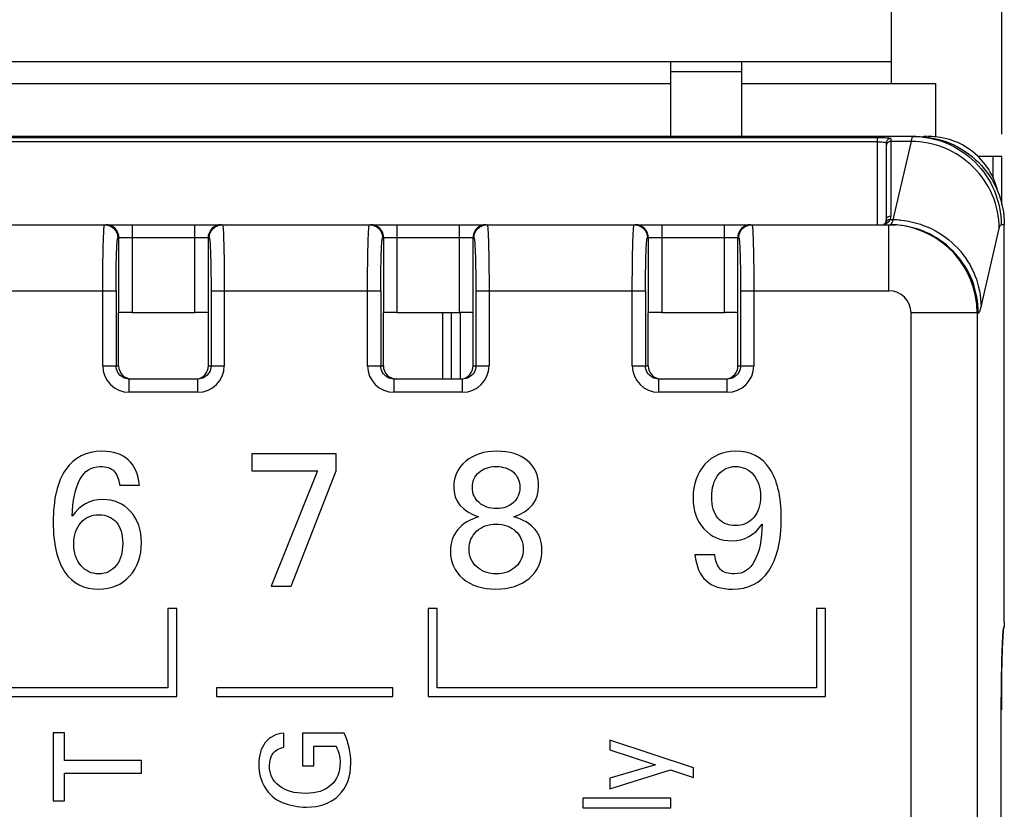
# Model space of a CAD drawing. Header units: millimetres. Extents: x 0 to 594, y 0 to 420.
# Tile 13 of 104: x 100 to 122, y 158 to 176. Entities that reach past the tile are written whole.
import ezdxf

# ---------------------------------------------------------------- set-up
doc = ezdxf.new("R2010")
doc.units = ezdxf.units.MM
doc.header["$LTSCALE"] = 32.67
doc.layers.get('0').update_dxf_attribs({"linetype": 'CONTINUOUS'})
doc.styles.get("Standard").update_dxf_attribs({"font": 'txt', "width": 0.85})
doc.dimstyles.new('DIMSTYLE_4', dxfattribs={"dimtxt": 3.5, "dimasz": 3.5, "dimexe": 1, "dimexo": 0.5, "dimgap": 0.875, "dimtad": 1, "dimdec": 4, "dimdsep": 46, "dimtxsty": 'STANDARD', "dimblk": '_FILLED', "dimblk1": '_FILLED', "dimblk2": '_FILLED', "dimcen": 0.09, "dimadec": 4, "dimazin": 2, "dimtp": 0.15, "dimtm": 0.15, "dimtfac": 1, "dimtdec": 4, "dimtofl": 0, "dimtmove": 0, "dimatfit": 3, "dimldrblk": '_FILLED', "dimfxl": 1, "dimtolj": 1, "dimarcsym": 0})

# ---------------------------------------------------------------- blocks, each defined once
blk = doc.blocks.new('_FILLED')
at = {"color": 0, "linetype": 'BYBLOCK'}
blk.add_solid([(0, 0), (-1, 0.1429), (-1, -0.1429)], dxfattribs=at)
blk = doc.blocks.new('*D3')
at = {"color": 2, "linetype": 'CONTINUOUS'}
for p, q in [((62.032, 173.112), (62.032, 207.05)), ((122.032, 173.112), (122.032, 207.05)), ((62.032, 206.05), (92.032, 206.05)), ((122.032, 206.05), (92.032, 206.05))]:
    blk.add_line(p, q, dxfattribs=at)
at = {"color": 2, "linetype": 'CONTINUOUS', "xscale": 3.5, "yscale": 3.5, "zscale": 3.5, "rotation": 180}
blk.add_blockref('_FILLED', (62.032, 206.05), dxfattribs=at)
at = {"color": 2, "linetype": 'CONTINUOUS', "xscale": 3.5, "yscale": 3.5, "zscale": 3.5}
blk.add_blockref('_FILLED', (122.032, 206.05), dxfattribs=at)
at = {"color": 2, "linetype": 'CONTINUOUS', "insert": (92.032, 210.425), "char_height": 3.5, "width": 8.25, "attachment_point": 2, "line_spacing_factor": 0.9}
blk.add_mtext('60', dxfattribs=at)

msp = doc.modelspace()

# ---------------------------------------------------------------- linework, layer by layer
at = {"color": 7, "linetype": 'CONTINUOUS'}
for p, q in [((119.53174, 174.26214), (119.53174, 190.99214)), ((74.53174, 174.76214), (119.53174, 174.76214)), ((114.53174, 173.06214), (114.53174, 174.76214)), ((116.13174, 174.76214), (116.13174, 173.06214)), ((79.53174, 174.26214), (114.53174, 174.26214)), ((116.13174, 174.26214), (120.53174, 174.26214)), ((120.53174, 173.05381), (120.53174, 174.26214)), ((120.08465, 173.06214), (63.78286, 173.06214)), ((120.37504, 173.06214), (120.35466, 173.06214)), ((119.41174, 172.91668), (119.41174, 171.16214)), ((122.03174, 172.61214), (121.48771, 172.61214)), ((122.03174, 171.51586), (122.03174, 172.61214)), ((64.54312, 171.06214), (119.49806, 171.06214)), ((119.47179, 171.06214), (119.62328, 171.0564)), ((122.08575, 162.05963), (122.08575, 171.06214)), ((102.01428, 169.06214), (102.02163, 169.06582)), ((102.01428, 167.86214), (102.01428, 169.06214)), ((102.32145, 169.07087), (103.74204, 169.07087)), ((104.0492, 169.06214), (104.04185, 169.06582)), ((104.0492, 167.86214), (104.0492, 169.06214)), ((108.01428, 169.06214), (108.02163, 169.06582)), ((108.01428, 167.86214), (108.01428, 169.06214)), ((108.32145, 169.07087), (109.74204, 169.07087)), ((109.55174, 169.07087), (109.55174, 167.56214)), ((110.0492, 169.06214), (110.04185, 169.06582)), ((110.0492, 167.86214), (110.0492, 169.06214)), ((114.01428, 169.06214), (114.02163, 169.06582)), ((114.01428, 167.86214), (114.01428, 169.06214)), ((114.32145, 169.07087), (115.74204, 169.07087)), ((116.0492, 169.06214), (116.04185, 169.06582)), ((116.0492, 167.86214), (116.0492, 169.06214)), ((103.80839, 167.56214), (102.25509, 167.56214)), ((109.80839, 167.56214), (108.25509, 167.56214)), ((115.80839, 167.56214), (114.25509, 167.56214)), ((105.03174, 165.86214), (105.03174, 165.47983)), ((106.94748, 165.86214), (105.03174, 165.86214)), ((106.94748, 165.47983), (106.94748, 165.86214)), ((105.03174, 165.47983), (106.51921, 165.47983)), ((106.51921, 165.47983), (105.46837, 162.86214)), ((105.92589, 162.86214), (106.94748, 165.47983)), ((102.03801, 165.15184), (102.48717, 165.15184)), ((115.52478, 163.57245), (115.07562, 163.57245)), ((105.46837, 162.86214), (105.92589, 162.86214)), ((103.13174, 162.36214), (103.13174, 160.56214)), ((103.33174, 162.36214), (103.13174, 162.36214)), ((103.33174, 160.36214), (103.33174, 162.36214)), ((109.03174, 162.36214), (109.03174, 160.36214)), ((109.23174, 162.36214), (109.03174, 162.36214)), ((109.23174, 160.56214), (109.23174, 162.36214)), ((117.83174, 162.36214), (117.83174, 160.56214)), ((118.03174, 162.36214), (117.83174, 162.36214)), ((118.03174, 160.36214), (118.03174, 162.36214)), ((122.05388, 161.74861), (122.05611, 161.77936)), ((122.04136, 161.51167), (122.04477, 161.58833)), ((122.04477, 161.58833), (122.04706, 161.63432)), ((122.04706, 161.63432), (122.04935, 161.6763)), ((122.04935, 161.6763), (122.05163, 161.71433)), ((122.05163, 161.71433), (122.05388, 161.74861)), ((122.03173, 161.22559), (122.03479, 161.33027)), ((122.03479, 161.33027), (122.03802, 161.42566)), ((122.03802, 161.42566), (122.04136, 161.51167)), ((122.02626, 160.98978), (122.02887, 161.11194)), ((122.02887, 161.11194), (122.03173, 161.22559)), ((122.03174, 160.06217), (122.03174, 161.22603)), ((122.02393, 160.85969), (122.02626, 160.98978)), ((122.02029, 160.57901), (122.02193, 160.72246)), ((122.02193, 160.72246), (122.02393, 160.85969)), ((122.02396, 160.77738), (122.02329, 160.81865)), ((122.02598, 160.62672), (122.02396, 160.77738)), ((103.13174, 160.56214), (89.53174, 160.56214)), ((104.23174, 160.56214), (104.23174, 160.36214)), ((108.23174, 160.56214), (104.23174, 160.56214)), ((108.23174, 160.36214), (108.23174, 160.56214)), ((117.83174, 160.56214), (109.23174, 160.56214)), ((122.01904, 160.4303), (122.02029, 160.57901)), ((122.02756, 160.46305), (122.02598, 160.62672)), ((122.02861, 160.28813), (122.02756, 160.46305)), ((89.33174, 160.36214), (103.33174, 160.36214)), ((104.23174, 160.36214), (108.23174, 160.36214)), ((109.03174, 160.36214), (118.03174, 160.36214)), ((122.01781, 160.1216), (122.01821, 160.27742)), ((122.01821, 160.27742), (122.01904, 160.4303)), ((122.02909, 160.06214), (122.02861, 160.28813)), ((122.01769, 95.51116), (122.01781, 160.1216)), ((100.53174, 159.53707), (100.53174, 157.99947)), ((100.78662, 159.53707), (100.53174, 159.53707)), ((100.78662, 158.91451), (100.78662, 159.53707)), ((105.7596, 159.2159), (105.7596, 159.53485)), ((106.17882, 159.53206), (106.17882, 158.7939)), ((107.12589, 159.53206), (106.17882, 159.53206)), ((113.14873, 159.36994), (113.14873, 159.15267)), ((115.04289, 158.74376), (113.14873, 159.36994)), ((106.43648, 158.7939), (106.43648, 159.2354)), ((106.43648, 159.2354), (106.94066, 159.2354)), ((113.14873, 159.15267), (114.18355, 158.81284)), ((102.53174, 158.91451), (100.78662, 158.91451)), ((102.53174, 158.62064), (102.53174, 158.91451)), ((106.17882, 158.7939), (106.43648, 158.7939)), ((114.18355, 158.81284), (113.14873, 158.50866)), ((113.14873, 158.27134), (114.52339, 158.69808)), ((114.52339, 158.69808), (115.04289, 158.52983)), ((115.04289, 158.52983), (115.04289, 158.74376)), ((100.78662, 157.99947), (100.78662, 158.62064)), ((100.78662, 158.62064), (102.53174, 158.62064)), ((113.14873, 158.50866), (113.14873, 158.27134)), ((100.53174, 157.99947), (100.78662, 157.99947)), ((112.53174, 158.05741), (112.53174, 157.83791)), ((114.53174, 158.05741), (112.53174, 158.05741)), ((114.53174, 157.83791), (114.53174, 158.05741)), ((112.53174, 157.83791), (114.53174, 157.83791))]:
    msp.add_line(p, q, dxfattribs=at)
at = {"color": 9, "linetype": 'CONTINUOUS'}
for p, q in [((116.13174, 174.52937), (114.53174, 174.52937)), ((64.85174, 173.04072), (119.21174, 173.04072)), ((119.21174, 172.94094), (64.85174, 172.94094)), ((119.21174, 171.06214), (119.21174, 173.04072)), ((119.51174, 173.01622), (119.51174, 171.26103)), ((119.97319, 172.95096), (119.51174, 172.95096)), ((119.97319, 172.95096), (119.56038, 171.17333)), ((120.37504, 173.03927), (120.37504, 173.06214)), ((121.83174, 172.12792), (121.83174, 172.61214)), ((119.56038, 171.17333), (119.49149, 171.17333)), ((102.32145, 171.06214), (102.32145, 169.07087)), ((103.74204, 169.07087), (103.74204, 171.06214)), ((108.32145, 171.06214), (108.32145, 169.07087)), ((109.74204, 169.07087), (109.74204, 171.06214)), ((114.32145, 171.06214), (114.32145, 169.07087)), ((115.74204, 169.07087), (115.74204, 171.06214)), ((119.47179, 169.56214), (119.47179, 171.06214)), ((121.55916, 169.19556), (121.97197, 170.9732)), ((122.08575, 171.06214), (122.01351, 171.06214)), ((104.06702, 170.76214), (101.99647, 170.76214)), ((102.02163, 169.06582), (102.02163, 170.76214)), ((104.04185, 170.76214), (104.04185, 169.06582)), ((110.06702, 170.76214), (107.99647, 170.76214)), ((108.02163, 169.06582), (108.02163, 170.76214)), ((110.04185, 170.76214), (110.04185, 169.06582)), ((116.06702, 170.76214), (113.99647, 170.76214)), ((114.02163, 169.06582), (114.02163, 170.76214)), ((116.04185, 170.76214), (116.04185, 169.06582)), ((98.10893, 169.56214), (101.95455, 169.56214)), ((101.65473, 167.86209), (101.65473, 169.56214)), ((101.95455, 169.56238), (101.95455, 167.86214)), ((104.10893, 169.56238), (104.10893, 167.86213)), ((104.10893, 169.56214), (107.95455, 169.56214)), ((104.40875, 169.56214), (104.40875, 167.86206)), ((107.65473, 167.86209), (107.65473, 169.56214)), ((107.95455, 169.56238), (107.95455, 167.86214)), ((110.10893, 169.56238), (110.10893, 167.86213)), ((110.10893, 169.56214), (113.95455, 169.56214)), ((110.40875, 169.56214), (110.40875, 167.86206)), ((113.65473, 167.86209), (113.65473, 169.56214)), ((113.95455, 169.56238), (113.95455, 167.86214)), ((116.10893, 169.56238), (116.10893, 167.86213)), ((116.10893, 169.56214), (119.47174, 169.56214)), ((116.40875, 169.56214), (116.40875, 167.86206)), ((109.35174, 169.07087), (109.35174, 167.56214)), ((109.75174, 169.07087), (109.75174, 167.56214)), ((119.9721, 99.56214), (119.9721, 169.06224)), ((121.49685, 169.06214), (119.9721, 169.06214)), ((121.47118, 169.06214), (121.47118, 99.56207)), ((101.65473, 167.86214), (102.01428, 167.86214)), ((104.0492, 167.86214), (104.40875, 167.86214)), ((107.65473, 167.86214), (108.01428, 167.86214)), ((110.0492, 167.86214), (110.40875, 167.86214)), ((113.65473, 167.86214), (114.01428, 167.86214)), ((116.0492, 167.86214), (116.40875, 167.86214)), ((102.2551, 167.26214), (102.2551, 167.56214)), ((103.80839, 167.26214), (103.80839, 167.56214)), ((108.2551, 167.26214), (108.2551, 167.56214)), ((109.80839, 167.26214), (109.80839, 167.56214)), ((114.2551, 167.26214), (114.2551, 167.56214)), ((115.80839, 167.26214), (115.80839, 167.56214)), ((103.80828, 167.26214), (102.25518, 167.26214)), ((109.80828, 167.26214), (108.25518, 167.26214)), ((115.80828, 167.26214), (114.25518, 167.26214)), ((122.08581, 162.05964), (122.08575, 162.05964)), ((122.01816, 160.27698), (122.01786, 160.17813)), ((122.01841, 160.3322), (122.01816, 160.27698)), ((122.01776, 160.11783), (122.01772, 160.06253)), ((122.01778, 160.06217), (122.01772, 160.06217)), ((122.01786, 160.17813), (122.01776, 160.11783))]:
    msp.add_line(p, q, dxfattribs=at)
at = {"color": 7, "linetype": 'CONTINUOUS'}
msp.add_lwpolyline([(122.05611, 161.77936), (122.0583, 161.80681), (122.05938, 161.81936), (122.06046, 161.83115), (122.06152, 161.84219), (122.06257, 161.85251), (122.06361, 161.86212), (122.06463, 161.87103), (122.06563, 161.87922), (122.06661, 161.88672), (122.06756, 161.89352), (122.06848, 161.89957), (122.06936, 161.90492), (122.07018, 161.90953), (122.07087, 161.91307)], dxfattribs=at)
at = {"color": 9, "linetype": 'CONTINUOUS'}
for centre, radius, start, end in [((121.0034, 172.76025), 1.04772, 168.213307, 169.511985), ((119.54975, 169.15709), 2.01626, 84.713346, 89.697861), ((104.34207, 170.76049), 0.30166, 90.076321, 104.983611), ((110.34207, 170.76049), 0.30166, 90.076321, 104.983611), ((116.34207, 170.76049), 0.30166, 90.076321, 104.983611), ((119.49792, 169.07513), 1.98701, 86.379602, 89.995736), ((119.47145, 169.06245), 1.99971, 359.991306, 85.645782), ((119.49708, 169.06037), 2.00179, 84.766883, 86.38246), ((119.47193, 169.06199), 0.50016, 0.029107, 90.022888), ((102.25495, 167.86237), 0.60022, 180.026327, 270.021497), ((103.80854, 167.86237), 0.60022, 269.975687, 359.970928), ((108.25495, 167.86237), 0.60022, 180.026327, 270.021497), ((109.80854, 167.86237), 0.60022, 269.975687, 359.970928), ((114.25495, 167.86237), 0.60022, 180.026327, 270.021497), ((115.80854, 167.86237), 0.60022, 269.975687, 359.970928), ((125.37482, 161.53504), 3.32806, 174.868426, 176.000832), ((121.98219, 161.95952), 0.10015, 349.690512, 0.086041), ((127.76722, 161.36161), 5.72673, 175.93928, 176.717268), ((141.02228, 160.73613), 18.99692, 177.699189, 178.399216)]:
    msp.add_arc(centre, radius, start, end, dxfattribs=at)
at = {"color": 7, "linetype": 'CONTINUOUS'}
msp.add_arc((119.31174, 171.16214), 0.1, 298.214206, 360, dxfattribs=at)
for centre, major_axis, ratio, start_param, end_param in [((119.0494, 170.15918), (1.57501, 2.83382), 0.39988001, 0.21869539, 0.28669602), ((120.35466, 172.96214), (0, 0.1), 0.01745506, -0.18299084, 0), ((102.32145, 169.06564), (0.3, 0), 0.01745506, 1.57080135, 3.10668607), ((103.74204, 169.06564), (0.3, 0), 0.01745506, 0.03490658, 1.57079131), ((108.32145, 169.06564), (0.3, 0), 0.01745506, 1.57080135, 3.10668607), ((109.74204, 169.06564), (0.3, 0), 0.01745506, 0.03490658, 1.57079131), ((114.32145, 169.06564), (0.3, 0), 0.01745506, 1.57080135, 3.10668607), ((115.74204, 169.06564), (0.3, 0), 0.01745506, 0.03490658, 1.57079131), ((102.31447, 167.86214), (0.30018, 0), 0.99939083, -3.14159265, -1.57079633), ((103.74902, 167.86214), (0.30018, 0), 0.99939083, -1.43457928, 0), ((108.31447, 167.86214), (0.30018, 0), 0.99939083, -3.14159265, -1.57079633), ((109.74902, 167.86214), (0.30018, 0), 0.99939083, -1.43457928, 0), ((114.31447, 167.86214), (0.30018, 0), 0.99939083, -3.14159265, -1.57079633), ((115.74902, 167.86214), (0.30018, 0), 0.99939083, -1.43457928, 0)]:
    msp.add_ellipse(centre, major_axis=major_axis, ratio=ratio, start_param=start_param, end_param=end_param, dxfattribs=at)
for points, knots in [([(119.21174, 173.04072), (119.23021, 173.04072), (119.2979, 173.04027), (119.36562, 173.03851), (119.41474, 173.03516)], [0, 0, 0, 0, 0.27280571, 1, 1, 1, 1]), ([(120.08465, 173.06214), (120.34486, 173.06219), (120.87094, 172.95809), (121.53604, 172.5132), (121.98156, 171.84844), (122.08571, 171.32235), (122.08575, 171.06214)], [0, 0, 0, 0, 0.25002063, 0.50000224, 0.74998371, 1, 1, 1, 1]), ([(121.9383, 171.81461), (121.89871, 171.98933), (121.75902, 172.32801), (121.39419, 172.73599), (120.91535, 173.00109), (120.55419, 173.06212), (120.37504, 173.06214)], [0, 0, 0, 0, 0.25001277, 0.50001434, 0.74998378, 1, 1, 1, 1]), ([(122.08582, 162.05965), (122.08582, 162.03249), (122.08583, 161.98389), (122.08133, 161.93262), (122.07094, 161.91301)], [0, 0, 0, 0, 0.55036894, 1, 1, 1, 1])]:
    msp.add_open_spline(points, degree=3, knots=knots, dxfattribs=at)
at = {"color": 9, "linetype": 'CONTINUOUS'}
for points, knots in [([(119.21174, 172.94094), (119.23449, 172.94094), (119.27722, 172.94018), (119.33516, 172.9373), (119.37764, 172.93163), (119.40145, 172.92666), (119.40832, 172.92174)], [0, 0, 0, 0, 0.34381766, 0.64686797, 0.87223472, 1, 1, 1, 1]), ([(119.51174, 172.95096), (119.48627, 172.95096), (119.43333, 172.93015), (119.41174, 172.87735), (119.41174, 172.85207)], [0, 0, 0, 0, 0.50197702, 1, 1, 1, 1]), ([(119.51174, 173.01622), (119.48936, 173.01622), (119.4425, 173.00011), (119.41804, 172.95706), (119.41358, 172.93463)], [0, 0, 0, 0, 0.49471111, 1, 1, 1, 1]), ([(119.41474, 173.03516), (119.42847, 173.03422), (119.45217, 173.03239), (119.48352, 173.02796), (119.5009, 173.02436), (119.51174, 173.01909), (119.51174, 173.01622)], [0, 0, 0, 0, 0.41138776, 0.71978252, 0.91435696, 1, 1, 1, 1]), ([(121.97197, 170.9732), (121.97062, 171.22995), (121.86395, 171.74956), (121.418, 172.40496), (120.75569, 172.8448), (120.23252, 172.94963), (119.97319, 172.95096)], [0, 0, 0, 0, 0.24860815, 0.49822888, 0.74889519, 1, 1, 1, 1]), ([(120.01473, 173.06214), (120.00514, 173.06214), (119.98847, 173.02313), (119.98245, 172.99658), (119.97777, 172.97426)], [0, 0, 0, 0, 0.29589087, 1, 1, 1, 1]), ([(120.01473, 173.06214), (120.2747, 173.06214), (120.80032, 172.95806), (121.46463, 172.51298), (121.90948, 171.84826), (122.01351, 171.32233), (122.01351, 171.06214)], [0, 0, 0, 0, 0.2499281, 0.49984615, 0.74986461, 1, 1, 1, 1]), ([(119.40832, 172.92174), (119.40929, 172.92105), (119.41092, 172.91967), (119.41174, 172.91759), (119.41174, 172.91668)], [0, 0, 0, 0, 0.56674342, 1, 1, 1, 1]), ([(119.49149, 171.17333), (119.47844, 171.14685), (119.44111, 171.10091), (119.38828, 171.07521), (119.36171, 171.06842)], [0, 0, 0, 0, 0.51838741, 1, 1, 1, 1]), ([(119.49149, 171.17343), (119.47314, 171.17358), (119.43569, 171.1635), (119.40967, 171.13464), (119.40169, 171.11825)], [0, 0, 0, 0, 0.50152646, 1, 1, 1, 1]), ([(119.44622, 171.23681), (119.45091, 171.24076), (119.47038, 171.25408), (119.49433, 171.26101), (119.51174, 171.26101)], [0, 0, 0, 0, 0.26047236, 1, 1, 1, 1]), ([(119.51174, 171.26103), (119.51173, 171.23879), (119.50662, 171.20827), (119.49492, 171.18045), (119.49149, 171.17333)], [0, 0, 0, 0, 0.73777015, 1, 1, 1, 1]), ([(119.56038, 171.17333), (119.55307, 171.14711), (119.54104, 171.10936), (119.51837, 171.06881), (119.50501, 171.06352)], [0, 0, 0, 0, 0.65440511, 1, 1, 1, 1]), ([(119.73552, 171.16478), (119.97943, 171.14223), (120.46301, 171.00667), (121.06341, 170.55917), (121.46284, 169.92837), (121.55789, 169.43812), (121.55916, 169.19556)], [0, 0, 0, 0, 0.25113504, 0.50170406, 0.75130807, 1, 1, 1, 1]), ([(101.65473, 169.56214), (101.65474, 169.65963), (101.65526, 169.85103), (101.65756, 170.12886), (101.66129, 170.38497), (101.6663, 170.6093), (101.67157, 170.77254), (101.67654, 170.88074), (101.68011, 170.94383), (101.68393, 170.99235), (101.68742, 171.03018), (101.69136, 171.04815), (101.69387, 171.06216), (101.69664, 171.06214)], [0, 0, 0, 0, 0.19467517, 0.38223287, 0.55485823, 0.70615666, 0.83041506, 0.88081772, 0.92278379, 0.95589747, 0.97983184, 0.99446513, 1, 1, 1, 1]), ([(101.69664, 171.06214), (101.77312, 171.06214), (101.93251, 170.99812), (101.99646, 170.83869), (101.99646, 170.76214)], [0, 0, 0, 0, 0.49976084, 1, 1, 1, 1]), ([(102.02163, 170.76214), (102.02163, 170.83867), (101.95771, 170.99809), (101.79831, 171.06214), (101.72182, 171.06214)], [0, 0, 0, 0, 0.50010714, 1, 1, 1, 1]), ([(104.26408, 171.05189), (104.202, 171.03529), (104.08567, 170.95863), (104.04185, 170.82642), (104.04185, 170.76214)], [0, 0, 0, 0, 0.49993175, 1, 1, 1, 1]), ([(104.06703, 170.76214), (104.06703, 170.83865), (104.13093, 170.99807), (104.29033, 171.06214), (104.36685, 171.06214)], [0, 0, 0, 0, 0.49997495, 1, 1, 1, 1]), ([(104.36685, 171.06214), (104.36875, 171.06216), (104.37138, 171.0535), (104.37407, 171.04135), (104.37719, 171.01703), (104.37892, 170.99891), (104.37985, 170.98816)], [0, 0, 0, 0, 0.07536812, 0.2646942, 0.57307186, 1, 1, 1, 1]), ([(104.37985, 170.98816), (104.38593, 170.91723), (104.39361, 170.73549), (104.40624, 170.2602), (104.40874, 169.85583), (104.40875, 169.56214)], [0, 0, 0, 0, 0.14971963, 0.38236653, 1, 1, 1, 1]), ([(107.65473, 169.56214), (107.65474, 169.65963), (107.65526, 169.85103), (107.65756, 170.12886), (107.66129, 170.38497), (107.6663, 170.6093), (107.67157, 170.77254), (107.67654, 170.88074), (107.68011, 170.94383), (107.68393, 170.99235), (107.68742, 171.03018), (107.69136, 171.04815), (107.69387, 171.06216), (107.69664, 171.06214)], [0, 0, 0, 0, 0.19467517, 0.38223287, 0.55485823, 0.70615666, 0.83041506, 0.88081772, 0.92278379, 0.95589747, 0.97983184, 0.99446513, 1, 1, 1, 1]), ([(107.69664, 171.06214), (107.77312, 171.06214), (107.93251, 170.99812), (107.99646, 170.83869), (107.99646, 170.76214)], [0, 0, 0, 0, 0.49976084, 1, 1, 1, 1]), ([(108.02163, 170.76214), (108.02163, 170.83867), (107.95771, 170.99809), (107.79831, 171.06214), (107.72182, 171.06214)], [0, 0, 0, 0, 0.50010714, 1, 1, 1, 1]), ([(110.26408, 171.05189), (110.202, 171.03529), (110.08567, 170.95863), (110.04185, 170.82642), (110.04185, 170.76214)], [0, 0, 0, 0, 0.49993175, 1, 1, 1, 1]), ([(110.06703, 170.76214), (110.06703, 170.83865), (110.13093, 170.99807), (110.29033, 171.06214), (110.36685, 171.06214)], [0, 0, 0, 0, 0.49997495, 1, 1, 1, 1]), ([(110.36685, 171.06214), (110.36875, 171.06216), (110.37138, 171.0535), (110.37407, 171.04135), (110.37719, 171.01703), (110.37892, 170.99891), (110.37985, 170.98816)], [0, 0, 0, 0, 0.07536812, 0.2646942, 0.57307186, 1, 1, 1, 1]), ([(110.37985, 170.98816), (110.38593, 170.91723), (110.39361, 170.73549), (110.40624, 170.2602), (110.40874, 169.85583), (110.40875, 169.56214)], [0, 0, 0, 0, 0.14971963, 0.38236653, 1, 1, 1, 1]), ([(113.65473, 169.56214), (113.65474, 169.65963), (113.65526, 169.85103), (113.65756, 170.12886), (113.66129, 170.38497), (113.6663, 170.6093), (113.67157, 170.77254), (113.67654, 170.88074), (113.68011, 170.94383), (113.68393, 170.99235), (113.68742, 171.03018), (113.69136, 171.04815), (113.69387, 171.06216), (113.69664, 171.06214)], [0, 0, 0, 0, 0.19467517, 0.38223287, 0.55485823, 0.70615666, 0.83041506, 0.88081772, 0.92278379, 0.95589747, 0.97983184, 0.99446513, 1, 1, 1, 1]), ([(113.69664, 171.06214), (113.77312, 171.06214), (113.93251, 170.99812), (113.99646, 170.83869), (113.99646, 170.76214)], [0, 0, 0, 0, 0.49976084, 1, 1, 1, 1]), ([(114.02163, 170.76214), (114.02163, 170.83867), (113.95771, 170.99809), (113.79831, 171.06214), (113.72182, 171.06214)], [0, 0, 0, 0, 0.50010714, 1, 1, 1, 1]), ([(116.26408, 171.05189), (116.202, 171.03529), (116.08567, 170.95863), (116.04185, 170.82642), (116.04185, 170.76214)], [0, 0, 0, 0, 0.49993175, 1, 1, 1, 1]), ([(116.06703, 170.76214), (116.06703, 170.83865), (116.13093, 170.99807), (116.29033, 171.06214), (116.36685, 171.06214)], [0, 0, 0, 0, 0.49997495, 1, 1, 1, 1]), ([(116.36685, 171.06214), (116.36875, 171.06216), (116.37138, 171.0535), (116.37407, 171.04135), (116.37719, 171.01703), (116.37892, 170.99891), (116.37985, 170.98816)], [0, 0, 0, 0, 0.07536812, 0.26469419, 0.57307186, 1, 1, 1, 1]), ([(116.37985, 170.98816), (116.38593, 170.91723), (116.39361, 170.73549), (116.40624, 170.2602), (116.40874, 169.85583), (116.40875, 169.56214)], [0, 0, 0, 0, 0.14971963, 0.38236653, 1, 1, 1, 1]), ([(119.50501, 171.06352), (119.50389, 171.06307), (119.50161, 171.06238), (119.49923, 171.06214), (119.49806, 171.06214)], [0, 0, 0, 0, 0.50933529, 1, 1, 1, 1]), ([(121.49685, 169.06214), (121.49685, 169.30735), (121.40471, 169.80245), (121.00831, 170.44126), (120.40854, 170.89468), (119.92385, 171.03146), (119.67966, 171.05382)], [0, 0, 0, 0, 0.25005059, 0.49999908, 0.74994783, 1, 1, 1, 1]), ([(121.97197, 170.9732), (121.97723, 170.99587), (121.98384, 171.02399), (122.00335, 171.06214), (122.01351, 171.06214)], [0, 0, 0, 0, 0.69604188, 1, 1, 1, 1]), ([(101.95455, 169.56238), (101.95455, 169.64037), (101.95508, 169.7935), (101.95738, 170.01578), (101.96111, 170.22066), (101.96612, 170.40011), (101.9714, 170.53067), (101.97635, 170.61722), (101.97999, 170.66761), (101.98365, 170.70655), (101.9875, 170.73648), (101.99081, 170.75149), (101.99411, 170.76217), (101.99647, 170.76214)], [0, 0, 0, 0, 0.19457503, 0.38202754, 0.55454895, 0.70576045, 0.82995764, 0.88034198, 0.9223004, 0.95542201, 0.97939221, 0.99412506, 1, 1, 1, 1]), ([(104.06702, 170.76214), (104.06938, 170.76217), (104.07268, 170.75149), (104.07598, 170.73648), (104.07984, 170.70655), (104.0835, 170.66761), (104.08713, 170.61722), (104.09208, 170.53067), (104.09737, 170.40011), (104.10237, 170.22066), (104.10611, 170.01578), (104.10841, 169.7935), (104.10893, 169.64037), (104.10893, 169.56238)], [0, 0, 0, 0, 0.00587495, 0.02060785, 0.0445781, 0.07769975, 0.11965825, 0.17004265, 0.29423991, 0.44545147, 0.61797282, 0.80542509, 1, 1, 1, 1]), ([(107.95455, 169.56238), (107.95455, 169.64037), (107.95508, 169.7935), (107.95738, 170.01578), (107.96111, 170.22066), (107.96612, 170.40011), (107.9714, 170.53067), (107.97635, 170.61722), (107.97999, 170.66761), (107.98365, 170.70655), (107.9875, 170.73648), (107.99081, 170.75149), (107.99411, 170.76217), (107.99647, 170.76214)], [0, 0, 0, 0, 0.19457503, 0.38202754, 0.55454895, 0.70576045, 0.82995764, 0.88034198, 0.9223004, 0.95542201, 0.97939221, 0.99412506, 1, 1, 1, 1]), ([(110.06702, 170.76214), (110.06938, 170.76217), (110.07268, 170.75149), (110.07598, 170.73648), (110.07984, 170.70655), (110.0835, 170.66761), (110.08713, 170.61722), (110.09208, 170.53067), (110.09737, 170.40011), (110.10237, 170.22066), (110.10611, 170.01578), (110.10841, 169.7935), (110.10893, 169.64037), (110.10893, 169.56238)], [0, 0, 0, 0, 0.00587495, 0.02060785, 0.0445781, 0.07769975, 0.11965825, 0.17004265, 0.29423991, 0.44545147, 0.61797282, 0.80542509, 1, 1, 1, 1]), ([(113.95455, 169.56238), (113.95455, 169.64037), (113.95508, 169.7935), (113.95738, 170.01578), (113.96111, 170.22066), (113.96612, 170.40011), (113.9714, 170.53067), (113.97635, 170.61722), (113.97999, 170.66761), (113.98365, 170.70655), (113.9875, 170.73648), (113.99081, 170.75149), (113.99411, 170.76217), (113.99647, 170.76214)], [0, 0, 0, 0, 0.19457503, 0.38202754, 0.55454895, 0.70576045, 0.82995764, 0.88034198, 0.9223004, 0.95542201, 0.97939221, 0.99412506, 1, 1, 1, 1]), ([(116.06702, 170.76214), (116.06938, 170.76217), (116.07268, 170.75149), (116.07598, 170.73648), (116.07984, 170.70655), (116.0835, 170.66761), (116.08713, 170.61722), (116.09208, 170.53067), (116.09737, 170.40011), (116.10237, 170.22066), (116.10611, 170.01578), (116.10841, 169.7935), (116.10893, 169.64037), (116.10893, 169.56238)], [0, 0, 0, 0, 0.00587495, 0.02060785, 0.0445781, 0.07769975, 0.11965825, 0.17004265, 0.29423991, 0.44545147, 0.61797282, 0.80542509, 1, 1, 1, 1]), ([(121.49685, 169.06214), (121.50275, 169.06214), (121.51708, 169.07262), (121.53968, 169.11761), (121.55126, 169.16156), (121.55916, 169.19556)], [0, 0, 0, 0, 0.11663036, 0.31083971, 1, 1, 1, 1]), ([(102.10574, 167.60211), (102.06066, 167.62772), (101.98303, 167.70466), (101.95455, 167.81019), (101.95455, 167.86214)], [0, 0, 0, 0, 0.49945054, 1, 1, 1, 1]), ([(104.10893, 167.86214), (104.10894, 167.81019), (104.08047, 167.70469), (104.00286, 167.62775), (103.95779, 167.60214)], [0, 0, 0, 0, 0.5005519, 1, 1, 1, 1]), ([(108.10574, 167.60211), (108.06066, 167.62772), (107.98303, 167.70466), (107.95455, 167.81019), (107.95455, 167.86214)], [0, 0, 0, 0, 0.49945054, 1, 1, 1, 1]), ([(110.10893, 167.86214), (110.10894, 167.81019), (110.08047, 167.70469), (110.00286, 167.62775), (109.95779, 167.60214)], [0, 0, 0, 0, 0.5005519, 1, 1, 1, 1]), ([(114.10574, 167.60211), (114.06066, 167.62772), (113.98303, 167.70466), (113.95455, 167.81019), (113.95455, 167.86214)], [0, 0, 0, 0, 0.49945054, 1, 1, 1, 1]), ([(116.10893, 167.86214), (116.10894, 167.81019), (116.08047, 167.70469), (116.00286, 167.62775), (115.95779, 167.60214)], [0, 0, 0, 0, 0.5005519, 1, 1, 1, 1]), ([(122.08575, 162.05963), (122.08575, 162.03858), (122.08485, 162.00601), (122.08486, 161.97315), (122.08296, 161.96169)], [0, 0, 0, 0, 0.6443137, 1, 1, 1, 1]), ([(122.06906, 161.91123), (122.06824, 161.90585), (122.06461, 161.87975), (122.06198, 161.85353), (122.0601, 161.83271)], [0, 0, 0, 0, 0.2064567, 1, 1, 1, 1]), ([(122.07657, 161.94784), (122.07587, 161.94556), (122.07265, 161.93352), (122.07058, 161.9212), (122.06906, 161.91123)], [0, 0, 0, 0, 0.19086202, 1, 1, 1, 1]), ([(122.08233, 161.95955), (122.08177, 161.95908), (122.07899, 161.95562), (122.07765, 161.95133), (122.07657, 161.94784)], [0, 0, 0, 0, 0.16625744, 1, 1, 1, 1]), ([(122.08296, 161.96169), (122.08288, 161.96119), (122.08272, 161.9605), (122.08253, 161.95969), (122.08233, 161.95955)], [0, 0, 0, 0, 0.67752771, 1, 1, 1, 1]), ([(122.04988, 161.68954), (122.04904, 161.67507), (122.04554, 161.6115), (122.04267, 161.5479), (122.04068, 161.49878)], [0, 0, 0, 0, 0.22769705, 1, 1, 1, 1]), ([(122.03278, 161.26681), (122.03077, 161.19673), (122.02314, 160.88524), (122.01961, 160.57366), (122.01841, 160.3322)], [0, 0, 0, 0, 0.22502658, 1, 1, 1, 1])]:
    msp.add_open_spline(points, degree=3, knots=knots, dxfattribs=at)
for points in [[(119.41358, 172.93463), (119.41241, 172.92873), (119.41174, 172.9227), (119.41174, 172.91668)], [(119.41172, 171.16214), (119.41172, 171.1677), (119.4123, 171.17328), (119.41332, 171.17874)], [(119.41332, 171.17874), (119.41742, 171.20061), (119.42921, 171.22247), (119.44622, 171.23681)], [(122.0715, 161.91426), (122.07584, 161.92284), (122.079, 161.93214), (122.08072, 161.9416)]]:
    msp.add_open_spline(points, degree=3, dxfattribs=at)
at = {"color": 7, "linetype": 'CONTINUOUS'}
for points in [[(102.2551, 167.56214), (102.20356, 167.56214), (102.15055, 167.57666), (102.10574, 167.60211)], [(103.95779, 167.60214), (103.91297, 167.57667), (103.85994, 167.56214), (103.80839, 167.56215)], [(108.2551, 167.56214), (108.20356, 167.56214), (108.15055, 167.57666), (108.10574, 167.60211)], [(109.95779, 167.60214), (109.91297, 167.57667), (109.85994, 167.56214), (109.80839, 167.56215)], [(114.2551, 167.56214), (114.20356, 167.56214), (114.15055, 167.57666), (114.10574, 167.60211)], [(115.95779, 167.60214), (115.91297, 167.57667), (115.85994, 167.56214), (115.80839, 167.56215)], [(101.6369, 165.92482), (101.27757, 165.92482), (101.00389, 165.78694), (100.81516, 165.51166)], [(102.48717, 165.15184), (102.43286, 165.66577), (102.14873, 165.92482), (101.6369, 165.92482)], [(110.58467, 165.92482), (110.30055, 165.92482), (110.06656, 165.84961), (109.88272, 165.69919)], [(111.27566, 165.71319), (111.10486, 165.85379), (110.87297, 165.92482), (110.58467, 165.92482)], [(115.99484, 165.92482), (115.71071, 165.92482), (115.48091, 165.82454), (115.30124, 165.62816)], [(116.76573, 165.53624), (116.59024, 165.79529), (116.33328, 165.92482), (115.99484, 165.92482)], [(101.13514, 165.28156), (101.24205, 165.47774), (101.39247, 165.57802), (101.58885, 165.57802)], [(101.58885, 165.57802), (101.73509, 165.57802), (101.84163, 165.5446), (101.90795, 165.47722)], [(109.88272, 165.69919), (109.69887, 165.54877), (109.60904, 165.35657), (109.60904, 165.1205)], [(110.17729, 165.44432), (110.27548, 165.53206), (110.405, 165.57802), (110.56587, 165.57802)], [(110.56587, 165.57802), (110.733, 165.57802), (110.86461, 165.53415), (110.96071, 165.44849)], [(111.53314, 165.14766), (111.53314, 165.38373), (111.44748, 165.57175), (111.27566, 165.71319)], [(115.30124, 165.62816), (115.12158, 165.43178), (115.03174, 165.17691), (115.03174, 164.86354)], [(115.60352, 165.39051), (115.70236, 165.51535), (115.83188, 165.57802), (115.99484, 165.57802)], [(115.99484, 165.57802), (116.16197, 165.57802), (116.29776, 165.51326), (116.40369, 165.3874)], [(100.81516, 165.51166), (100.62575, 165.2354), (100.53174, 164.83847), (100.53174, 164.31618)], [(101.90795, 165.47722), (101.97325, 165.41089), (102.01712, 165.30226), (102.03801, 165.15184)], [(110.03105, 165.09961), (110.03105, 165.24167), (110.0791, 165.35657), (110.17729, 165.44432)], [(110.96071, 165.44849), (111.05681, 165.36284), (111.10695, 165.24794), (111.10695, 165.10379)], [(115.45584, 164.88652), (115.45584, 165.09543), (115.50389, 165.26465), (115.60352, 165.39051)], [(116.40369, 165.3874), (116.50876, 165.26256), (116.56308, 165.09961), (116.56308, 164.89905)], [(117.03105, 164.40602), (117.03105, 164.90114), (116.94121, 165.27719), (116.76573, 165.53624)], [(100.96419, 164.44989), (100.97046, 164.80504), (101.02687, 165.0829), (101.13514, 165.28156)], [(110.96907, 164.43735), (111.34511, 164.56061), (111.53314, 164.79668), (111.53314, 165.14766)], [(109.60904, 165.1205), (109.60904, 164.7946), (109.79706, 164.56688), (110.17311, 164.43735)], [(110.18519, 164.75856), (110.08119, 164.84891), (110.03105, 164.96173), (110.03105, 165.09961)], [(111.10695, 165.10379), (111.10695, 164.96173), (111.05681, 164.84682), (110.95914, 164.75851)], [(101.64943, 164.83011), (101.36322, 164.83011), (101.1355, 164.70267), (100.96419, 164.44989)], [(102.28344, 164.55753), (102.11949, 164.73819), (101.90848, 164.83011), (101.64943, 164.83011)], [(110.58049, 164.62538), (110.41963, 164.62538), (110.28801, 164.66925), (110.18519, 164.75856)], [(110.95914, 164.75851), (110.86043, 164.66925), (110.73509, 164.62538), (110.58049, 164.62538)], [(115.03174, 164.86354), (115.03174, 164.57941), (115.11322, 164.34543), (115.27774, 164.16529)], [(115.59729, 164.40759), (115.5018, 164.52092), (115.45584, 164.68178), (115.45584, 164.88652)], [(116.56308, 164.89905), (116.56308, 164.70058), (116.51085, 164.54181), (116.4064, 164.42064)], [(101.1564, 164.30156), (101.26085, 164.42273), (101.39873, 164.48331), (101.56795, 164.48331)], [(101.56795, 164.48331), (101.73718, 164.48331), (101.86879, 164.42691), (101.96428, 164.31358)], [(102.53105, 163.85866), (102.53105, 164.14278), (102.44748, 164.37677), (102.28344, 164.55753)], [(100.53174, 164.31618), (100.53174, 163.81897), (100.61949, 163.44292), (100.79635, 163.18339)], [(100.99971, 163.82524), (100.99971, 164.02161), (101.05194, 164.18039), (101.1564, 164.30156)], [(101.96428, 164.31358), (102.0589, 164.20128), (102.10695, 164.04251), (102.10695, 163.83777)], [(110.17311, 164.43735), (109.97255, 164.38095), (109.81378, 164.28485), (109.70096, 164.14696)], [(110.12715, 164.11145), (110.24205, 164.22008), (110.38829, 164.2744), (110.56587, 164.2744)], [(110.56587, 164.2744), (110.74971, 164.2744), (110.89804, 164.22008), (111.01085, 164.11354)], [(111.60626, 163.68735), (111.60626, 164.06758), (111.39316, 164.31618), (110.96907, 164.43735)], [(115.99484, 164.23888), (115.82353, 164.23888), (115.69191, 164.29529), (115.59729, 164.40759)], [(115.91336, 163.89418), (116.19748, 163.89418), (116.42729, 164.01953), (116.5986, 164.2744)], [(116.4064, 164.42064), (116.30194, 164.29947), (116.16406, 164.23888), (115.99484, 164.23888)], [(116.5986, 164.2744), (116.59233, 163.91716), (116.53592, 163.6393), (116.42729, 163.44083)], [(116.74621, 163.20943), (116.93495, 163.48471), (117.03105, 163.88373), (117.03105, 164.40602)], [(109.70096, 164.14696), (109.58815, 164.00908), (109.53174, 163.84613), (109.53174, 163.66228)], [(109.95584, 163.70407), (109.95584, 163.86702), (110.01224, 164.00281), (110.12715, 164.11145)], [(111.01085, 164.11354), (111.12367, 164.00699), (111.18216, 163.86911), (111.18216, 163.69989)], [(115.27774, 164.16529), (115.4433, 163.98401), (115.65431, 163.89418), (115.91336, 163.89418)], [(101.15797, 163.33385), (101.05194, 163.45964), (100.99971, 163.62468), (100.99971, 163.82524)], [(102.10695, 163.83777), (102.10695, 163.62468), (102.05681, 163.45755), (101.95798, 163.33271)], [(102.26207, 163.09356), (102.44121, 163.29042), (102.53105, 163.54529), (102.53105, 163.85866)], [(109.53174, 163.66228), (109.53174, 163.40741), (109.62575, 163.20058), (109.817, 163.0386)], [(110.12872, 163.30237), (110.01224, 163.40741), (109.95584, 163.54111), (109.95584, 163.70407)], [(111.18216, 163.69989), (111.18216, 163.53902), (111.12367, 163.40532), (111.01038, 163.30138)], [(111.31795, 163.03972), (111.51016, 163.20267), (111.60626, 163.41785), (111.60626, 163.68735)], [(115.07562, 163.57245), (115.12993, 163.05434), (115.41197, 162.79738), (115.92589, 162.79738)], [(115.65378, 163.24393), (115.58745, 163.31131), (115.54567, 163.42203), (115.52478, 163.57245)], [(116.42729, 163.44083), (116.31865, 163.24237), (116.16823, 163.14418), (115.97394, 163.14418)], [(100.79635, 163.18339), (100.97255, 162.92482), (101.22951, 162.79738), (101.56795, 162.79738)], [(101.56795, 163.14418), (101.40082, 163.14418), (101.26503, 163.20685), (101.15797, 163.33385)], [(101.95798, 163.33271), (101.85835, 163.20685), (101.72882, 163.14418), (101.56795, 163.14418)], [(110.57631, 163.14418), (110.39456, 163.14418), (110.24623, 163.19641), (110.12872, 163.30237)], [(111.01038, 163.30138), (110.89595, 163.19641), (110.7518, 163.14418), (110.57631, 163.14418)], [(115.97394, 163.14418), (115.82562, 163.14418), (115.71907, 163.1776), (115.65378, 163.24393)], [(115.92589, 162.79738), (116.28314, 162.79738), (116.55681, 162.93317), (116.74621, 163.20943)], [(101.56795, 162.79738), (101.84999, 162.79738), (102.08188, 162.89557), (102.26207, 163.09356)], [(109.817, 163.0386), (110.00807, 162.87677), (110.25458, 162.79738), (110.55751, 162.79738)], [(110.55751, 162.79738), (110.87088, 162.79738), (111.12575, 162.87677), (111.31795, 163.03972)], [(105.7596, 159.53485), (105.57575, 159.51535), (105.43509, 159.44153), (105.33759, 159.31618)], [(107.27492, 158.851), (107.27492, 159.08777), (107.22617, 159.31479), (107.12589, 159.53206)], [(105.33759, 159.31618), (105.2401, 159.19083), (105.18996, 159.0251), (105.18996, 158.81897)], [(105.4323, 158.7939), (105.4323, 159.02788), (105.54233, 159.16855), (105.7596, 159.2159)], [(106.94066, 159.2354), (107.00194, 159.11702), (107.03258, 158.99306), (107.03258, 158.86493)], [(105.18996, 158.81897), (105.18996, 158.63234), (105.23592, 158.45964), (105.32754, 158.30347)], [(105.65089, 158.33559), (105.50612, 158.44849), (105.4323, 158.6017), (105.4323, 158.7939)], [(107.03258, 158.86493), (107.03258, 158.64348), (106.96433, 158.47217), (106.82676, 158.34926)], [(107.00472, 158.12259), (107.18578, 158.30086), (107.27492, 158.5432), (107.27492, 158.851)], [(105.32754, 158.30347), (105.41977, 158.14627), (105.55068, 158.03206), (105.72339, 157.96103)], [(106.24706, 158.16577), (105.99637, 158.16577), (105.7972, 158.22148), (105.65089, 158.33559)], [(106.82676, 158.34926), (106.68996, 158.22705), (106.49637, 158.16577), (106.24706, 158.16577)], [(106.26795, 157.85518), (106.57854, 157.85518), (106.82367, 157.94432), (107.00472, 158.12259)], [(105.72339, 157.96103), (105.89609, 157.89), (106.07854, 157.85518), (106.26795, 157.85518)]]:
    msp.add_open_spline(points, degree=3, dxfattribs=at)

# ---------------------------------------------------------------- dimensions: what is measured, and where the dimension line sits
at = {"color": 2, "linetype": 'CONTINUOUS'}
dim = msp.add_linear_dim(base=(62.03174, 206.04976), p1=(122.03174, 172.61214), p2=(62.03174, 172.61214), angle=180, dimstyle='DIMSTYLE_4', dxfattribs=at)
dim.commit()
dim.dimension.update_dxf_attribs({"geometry": '*D3', "text_midpoint": (91.53175, 206.04976), "dimtype": 160})

doc.saveas('drawing.dxf')
